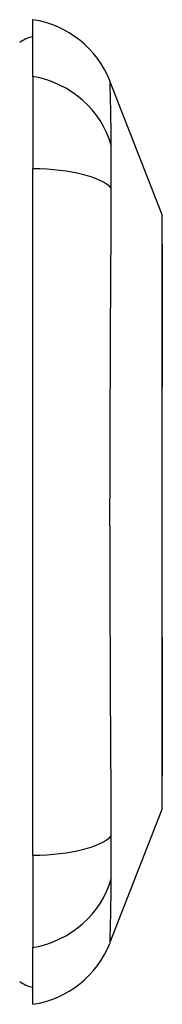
# Model space of a CAD drawing. Header units: inches. Extents: x 23 to 211, y 16 to 130.
# Tile 5 of 11: x 79.302 to 79.472, y 98.571 to 99.752. Entities that reach past the tile are written whole.
import ezdxf

# ---------------------------------------------------------------- set-up
doc = ezdxf.new("R2010")
doc.units = ezdxf.units.IN
doc.header["$MEASUREMENT"] = 0
doc.layers.add('Visible Edges(ANSI)', color=7, linetype='Continuous', lineweight=25)
doc.layers.add('Visible Tangent Edges(ANSI)', color=7, linetype='Continuous', lineweight=25)

msp = doc.modelspace()

# ---------------------------------------------------------------- linework, layer by layer
at = {"layer": 'Visible Edges(ANSI)'}
for p, q in [((79.3173, 99.6836), (79.3173, 99.7517)), ((79.3173, 99.6836), (79.3173, 99.5729)), ((79.4097, 99.6777), (79.4718, 99.518)), ((79.3173, 98.7493), (79.3173, 99.5729)), ((79.4718, 98.8042), (79.4097, 98.6445)), ((79.3173, 98.7493), (79.3173, 98.6386)), ((79.3173, 98.5706), (79.3173, 98.6386))]:
    msp.add_line(p, q, dxfattribs=at)
at = {"layer": 'Visible Edges(ANSI)', "flags": 128}
msp.add_lwpolyline([(79.4722, 98.806), (79.4722, 98.8064), (79.4722, 98.8077), (79.4722, 98.8098), (79.4722, 98.8128), (79.4722, 98.8166), (79.4722, 98.8212), (79.4722, 98.8267), (79.4723, 98.833), (79.4723, 98.8401), (79.4723, 98.8479), (79.4723, 98.8565), (79.4723, 98.8658), (79.4724, 98.8758), (79.4724, 98.8865), (79.4724, 98.8978), (79.4724, 98.9098), (79.4724, 98.9224), (79.4724, 98.9355), (79.4724, 98.9493), (79.4723, 98.9635), (79.4723, 98.9782), (79.4723, 98.9933), (79.4723, 99.0089), (79.4723, 99.0249), (79.4722, 99.0412), (79.4722, 99.0578), (79.4722, 99.0747), (79.4722, 99.0917), (79.4722, 99.1089), (79.4722, 99.1261), (79.4722, 99.1435), (79.4722, 99.161), (79.4722, 99.1785), (79.4722, 99.196), (79.4722, 99.2133), (79.4722, 99.2305), (79.4722, 99.2475), (79.4722, 99.2643), (79.4722, 99.2808), (79.4723, 99.2972), (79.4723, 99.3132), (79.4723, 99.3288), (79.4723, 99.344), (79.4723, 99.3588), (79.4724, 99.373), (79.4724, 99.3867), (79.4724, 99.3999), (79.4724, 99.4124), (79.4724, 99.4244), (79.4724, 99.4357), (79.4724, 99.4464), (79.4723, 99.4564), (79.4723, 99.4657), (79.4723, 99.4743), (79.4723, 99.4821), (79.4723, 99.4892), (79.4722, 99.4955), (79.4722, 99.501), (79.4722, 99.5056), (79.4722, 99.5094), (79.4722, 99.5124), (79.4722, 99.5145), (79.4722, 99.5158), (79.4722, 99.5162)], dxfattribs=at)
at = {"layer": 'Visible Edges(ANSI)'}
for centre, radius, start, end in [((79.2997, 99.6349), 0.1181, 21.2505, 81.3991), ((79.3252, 99.6926), 0.0394, 101.537, 126.8699), ((79.4673, 99.5162), 0.00492, 0.2088, 21.2505), ((79.4673, 98.806), 0.00492, 338.7495, 359.7912), ((79.2997, 98.6873), 0.1181, 278.6009, 338.7495), ((79.3252, 98.6296), 0.0394, 233.1301, 258.463)]:
    msp.add_arc(centre, radius, start, end, dxfattribs=at)
at = {"layer": 'Visible Tangent Edges(ANSI)', "flags": 128}
for points in [[(79.4113, 99.601), (79.4111, 99.6093), (79.4111, 99.6148), (79.411, 99.6202), (79.411, 99.6253), (79.4109, 99.6303), (79.4109, 99.635), (79.4108, 99.6395), (79.4107, 99.6437), (79.4106, 99.6477), (79.4105, 99.6515), (79.4105, 99.655), (79.4104, 99.6583), (79.4103, 99.6614), (79.4102, 99.6642), (79.4101, 99.6667), (79.4101, 99.669), (79.41, 99.671), (79.4099, 99.6728), (79.4099, 99.6743), (79.4098, 99.6755), (79.4098, 99.6765), (79.4098, 99.6771), (79.4097, 99.6775), (79.4097, 99.6777)], [(79.4113, 99.5497), (79.4113, 99.5525), (79.4112, 99.5552), (79.4112, 99.5579), (79.4112, 99.5606), (79.4112, 99.5631), (79.4111, 99.5657), (79.4111, 99.5682), (79.4111, 99.5706), (79.4111, 99.573), (79.4111, 99.5754), (79.4111, 99.5777), (79.4111, 99.5799), (79.4111, 99.582), (79.4111, 99.5841), (79.4111, 99.5861), (79.4111, 99.5881), (79.4111, 99.5899), (79.4111, 99.5917), (79.4112, 99.5935), (79.4112, 99.5952), (79.4112, 99.5967), (79.4112, 99.5983), (79.4113, 99.5997), (79.4113, 99.601)], [(79.4113, 98.7725), (79.4111, 98.8061), (79.411, 98.8371), (79.4109, 98.8685), (79.4107, 98.9001), (79.4105, 98.9321), (79.4104, 98.9642), (79.4102, 98.9967), (79.4101, 99.0293), (79.4099, 99.062), (79.4098, 99.0949), (79.4098, 99.1279), (79.4097, 99.1609), (79.4098, 99.194), (79.4098, 99.2269), (79.4099, 99.2598), (79.4101, 99.2926), (79.4102, 99.3252), (79.4104, 99.3577), (79.4105, 99.3899), (79.4107, 99.4219), (79.4109, 99.4537), (79.411, 99.4851), (79.4111, 99.5161), (79.4113, 99.5497)], [(79.4718, 99.518), (79.4718, 99.5178), (79.4718, 99.5174), (79.4719, 99.5166), (79.4719, 99.5156), (79.4719, 99.5142), (79.4719, 99.5126), (79.4719, 99.5106), (79.4719, 99.5084), (79.4719, 99.5059), (79.4719, 99.5031), (79.472, 99.5), (79.472, 99.4966), (79.472, 99.493), (79.472, 99.4891), (79.472, 99.4849), (79.4721, 99.4804), (79.4721, 99.4757), (79.4721, 99.4707), (79.4721, 99.4655), (79.4721, 99.46), (79.4722, 99.4543), (79.4722, 99.4483), (79.4722, 99.4421), (79.4722, 99.4357)], [(79.4722, 99.4357), (79.4722, 99.4339), (79.4722, 99.4321), (79.4722, 99.4303), (79.4722, 99.4285), (79.4722, 99.4266), (79.4722, 99.4248), (79.4722, 99.4229), (79.4722, 99.421), (79.4722, 99.4191), (79.4722, 99.4172), (79.4722, 99.4152), (79.4722, 99.4133), (79.4722, 99.4113), (79.4722, 99.4093), (79.4722, 99.4073), (79.4722, 99.4053), (79.4722, 99.4033), (79.4722, 99.4012), (79.4722, 99.3992), (79.4722, 99.3971), (79.4722, 99.395), (79.4722, 99.3929), (79.4722, 99.3908), (79.4722, 99.3887)], [(79.4722, 99.3887), (79.4722, 99.3725), (79.4721, 99.3557), (79.4721, 99.3381), (79.4721, 99.3199), (79.472, 99.3012), (79.472, 99.2821), (79.4719, 99.2625), (79.4719, 99.2426), (79.4719, 99.2225), (79.4719, 99.2021), (79.4718, 99.1816), (79.4718, 99.161), (79.4718, 99.1403), (79.4719, 99.1199), (79.4719, 99.0996), (79.4719, 99.0795), (79.4719, 99.0595), (79.472, 99.0399), (79.472, 99.0207), (79.4721, 99.002), (79.4721, 98.9839), (79.4721, 98.9665), (79.4722, 98.9497), (79.4722, 98.9335)], [(79.4722, 98.9335), (79.4722, 98.9314), (79.4722, 98.9293), (79.4722, 98.9272), (79.4722, 98.9251), (79.4722, 98.923), (79.4722, 98.921), (79.4722, 98.9189), (79.4722, 98.9169), (79.4722, 98.9149), (79.4722, 98.9129), (79.4722, 98.9109), (79.4722, 98.9089), (79.4722, 98.907), (79.4722, 98.905), (79.4722, 98.9031), (79.4722, 98.9012), (79.4722, 98.8993), (79.4722, 98.8974), (79.4722, 98.8956), (79.4722, 98.8937), (79.4722, 98.8919), (79.4722, 98.8901), (79.4722, 98.8883), (79.4722, 98.8865)], [(79.4722, 98.8865), (79.4722, 98.8801), (79.4722, 98.8739), (79.4722, 98.8679), (79.4721, 98.8622), (79.4721, 98.8567), (79.4721, 98.8514), (79.4721, 98.8465), (79.472, 98.8417), (79.472, 98.8373), (79.472, 98.8331), (79.472, 98.8292), (79.472, 98.8255), (79.472, 98.8221), (79.4719, 98.819), (79.4719, 98.8162), (79.4719, 98.8137), (79.4719, 98.8115), (79.4719, 98.8096), (79.4719, 98.808), (79.4719, 98.8066), (79.4719, 98.8056), (79.4718, 98.8048), (79.4718, 98.8044), (79.4718, 98.8042)], [(79.4113, 98.7212), (79.4113, 98.7225), (79.4112, 98.724), (79.4112, 98.7255), (79.4112, 98.7271), (79.4112, 98.7287), (79.4111, 98.7305), (79.4111, 98.7323), (79.4111, 98.7341), (79.4111, 98.7361), (79.4111, 98.7381), (79.4111, 98.7402), (79.4111, 98.7423), (79.4111, 98.7445), (79.4111, 98.7468), (79.4111, 98.7491), (79.4111, 98.7515), (79.4111, 98.754), (79.4111, 98.7565), (79.4112, 98.759), (79.4112, 98.7616), (79.4112, 98.7643), (79.4112, 98.767), (79.4113, 98.7697), (79.4113, 98.7725)], [(79.4097, 98.6445), (79.4097, 98.6447), (79.4098, 98.6451), (79.4098, 98.6458), (79.4098, 98.6467), (79.4099, 98.6479), (79.4099, 98.6494), (79.41, 98.6512), (79.4101, 98.6532), (79.4101, 98.6555), (79.4102, 98.658), (79.4103, 98.6608), (79.4104, 98.6639), (79.4105, 98.6672), (79.4105, 98.6707), (79.4106, 98.6745), (79.4107, 98.6785), (79.4108, 98.6828), (79.4109, 98.6872), (79.4109, 98.6919), (79.411, 98.6969), (79.411, 98.702), (79.4111, 98.7074), (79.4111, 98.7129), (79.4113, 98.7212)]]:
    msp.add_lwpolyline(points, dxfattribs=at)
at = {"layer": 'Visible Tangent Edges(ANSI)'}
for centre, major_axis, ratio, start_param, end_param in [((79.2974, 99.5734), (0.117, -0.0158), 0.948273, 0.391156, 1.528426), ((79.2974, 99.5354), (0.118, 0.0053), 0.314585, 0.249322, 1.386592), ((79.2974, 98.7868), (0.118, -0.0053), 0.314585, 4.896593, 6.033863), ((79.2974, 98.7488), (0.117, 0.0158), 0.948273, 4.754759, 5.892029)]:
    msp.add_ellipse(centre, major_axis=major_axis, ratio=ratio, start_param=start_param, end_param=end_param, dxfattribs=at)

doc.saveas('drawing.dxf')
